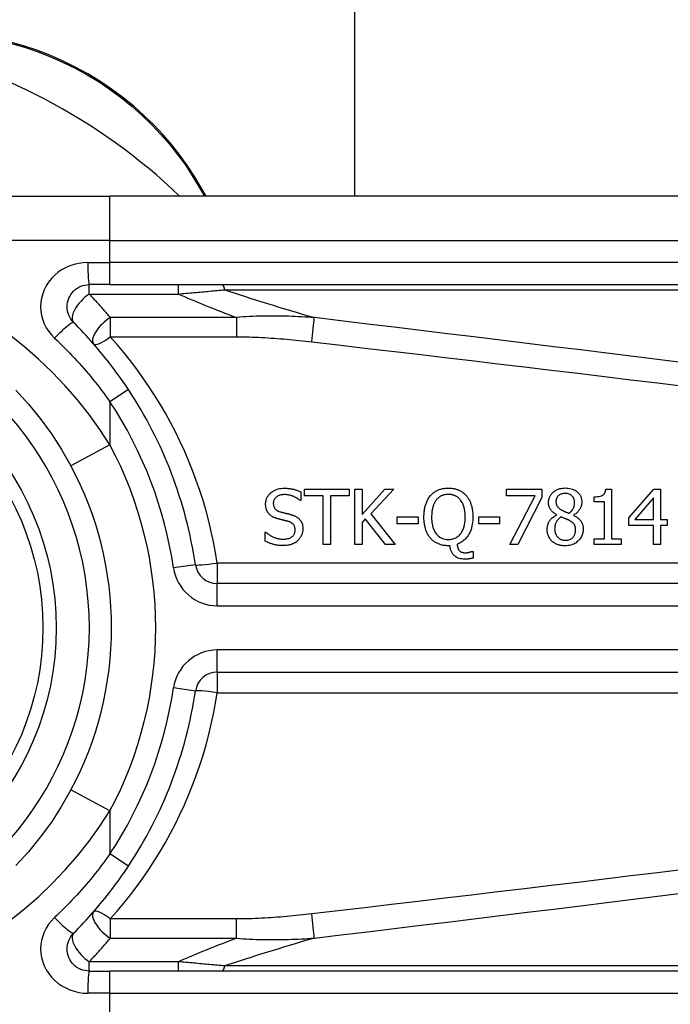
# Model space of a CAD drawing. Header units: inches. Extents: x 17 to 570, y 51 to 268.
# Tile 172 of 256: x 135.674 to 136.253, y 162.989 to 163.865. Entities that reach past the tile are written whole.
import ezdxf

# ---------------------------------------------------------------- set-up
doc = ezdxf.new("R2010")
doc.units = ezdxf.units.IN
doc.header["$MEASUREMENT"] = 0
doc.layers.add('Visible Edges(ANSI)', color=7, linetype='Continuous', lineweight=25)
doc.layers.add('Visible Tangent Edges(ANSI)', color=7, linetype='Continuous', lineweight=25)

msp = doc.modelspace()

# ---------------------------------------------------------------- linework, layer by layer
at = {"layer": 'Visible Edges(ANSI)'}
for p, q in [((135.97253, 163.70798), (135.97253, 178.57912)), ((135.84036, 163.70798), (135.83573, 163.71598)), ((135.51746, 163.70798), (135.75472, 163.70798)), ((136.40379, 163.70798), (135.75472, 163.70798)), ((135.75472, 163.62924), (135.7363, 163.62924)), ((135.75472, 163.62924), (136.40379, 163.62924)), ((135.92442, 163.44505), (135.92442, 163.43724)), ((135.92797, 163.44737), (135.96754, 163.44737)), ((135.92797, 163.44154), (135.92797, 163.44737)), ((135.96754, 163.44737), (135.96754, 163.44154)), ((135.97252, 163.39815), (135.97252, 163.44737)), ((135.97252, 163.44737), (135.97906, 163.44737)), ((135.97906, 163.44737), (135.97906, 163.42475)), ((135.97906, 163.42475), (135.99924, 163.44737)), ((136.00722, 163.44737), (135.98684, 163.42539)), ((135.99924, 163.44737), (136.00722, 163.44737)), ((136.10764, 163.44158), (136.10764, 163.44737)), ((136.10764, 163.44737), (136.13886, 163.44737)), ((136.13886, 163.44737), (136.13886, 163.43999)), ((136.19585, 163.44753), (136.20096, 163.44753)), ((136.20096, 163.44753), (136.20096, 163.40318)), ((136.21647, 163.422), (136.23848, 163.44737)), ((136.23848, 163.44737), (136.24455, 163.44737)), ((136.24455, 163.44737), (136.24455, 163.42037)), ((135.92442, 163.43724), (135.92395, 163.43724)), ((135.94448, 163.44154), (135.92797, 163.44154)), ((135.94448, 163.39815), (135.94448, 163.44154)), ((135.96754, 163.44154), (135.95102, 163.44154)), ((135.95102, 163.44154), (135.95102, 163.39815)), ((136.13304, 163.44158), (136.10764, 163.44158)), ((136.11055, 163.39815), (136.13304, 163.44158)), ((136.13886, 163.43999), (136.11757, 163.39815)), ((136.18568, 163.43616), (136.18568, 163.44067)), ((136.19462, 163.43616), (136.18568, 163.43616)), ((136.19462, 163.40318), (136.19462, 163.43616)), ((136.2382, 163.43959), (136.22165, 163.42037)), ((136.2382, 163.42037), (136.2382, 163.43959)), ((135.98684, 163.42539), (136.00841, 163.39815)), ((135.98193, 163.42105), (135.97906, 163.41781)), ((135.97906, 163.41781), (135.97906, 163.39815)), ((135.99992, 163.39815), (135.98193, 163.42105)), ((136.01033, 163.4167), (136.01033, 163.42268)), ((136.01033, 163.42268), (136.02895, 163.42268)), ((136.02895, 163.4167), (136.01033, 163.4167)), ((136.02895, 163.42268), (136.02895, 163.4167)), ((136.08279, 163.4167), (136.08279, 163.42268)), ((136.08279, 163.42268), (136.10141, 163.42268)), ((136.10141, 163.4167), (136.08279, 163.4167)), ((136.10141, 163.42268), (136.10141, 163.4167)), ((136.15206, 163.42444), (136.15206, 163.42463)), ((136.16706, 163.42436), (136.16706, 163.42416)), ((136.21647, 163.41506), (136.21647, 163.422)), ((136.22165, 163.42037), (136.2382, 163.42037)), ((136.24455, 163.42037), (136.25041, 163.42037)), ((136.25041, 163.42037), (136.25041, 163.41506)), ((135.89288, 163.40932), (135.89336, 163.40932)), ((135.89288, 163.4011), (135.89288, 163.40932)), ((136.2382, 163.41506), (136.21647, 163.41506)), ((136.2382, 163.39815), (136.2382, 163.41506)), ((136.24455, 163.41506), (136.24455, 163.39815)), ((136.25041, 163.41506), (136.24455, 163.41506)), ((136.18568, 163.40318), (136.19462, 163.40318)), ((136.18568, 163.39815), (136.18568, 163.40318)), ((136.20096, 163.40318), (136.20969, 163.40318)), ((136.20969, 163.40318), (136.20969, 163.39815)), ((135.95102, 163.39815), (135.94448, 163.39815)), ((135.97906, 163.39815), (135.97252, 163.39815)), ((136.00841, 163.39815), (135.99992, 163.39815)), ((136.05735, 163.39712), (136.05583, 163.39712)), ((136.07689, 163.39205), (136.07777, 163.39205)), ((136.07777, 163.39205), (136.07777, 163.38611)), ((136.11757, 163.39815), (136.11055, 163.39815)), ((136.20969, 163.39815), (136.18568, 163.39815)), ((136.24455, 163.39815), (136.2382, 163.39815)), ((136.50221, 163.36348), (135.85023, 163.36348)), ((135.85023, 163.28476), (136.50221, 163.28476)), ((135.7363, 163.019), (135.75472, 163.019)), ((136.40379, 163.019), (135.75472, 163.019))]:
    msp.add_line(p, q, dxfattribs=at)
at = {"layer": 'Visible Edges(ANSI)', "flags": 128}
for points in [[(135.83573, 163.71598), (135.82998, 163.72547), (135.82372, 163.73489), (135.81696, 163.74422), (135.8097, 163.7534), (135.80195, 163.76239), (135.79372, 163.77116), (135.78502, 163.77966), (135.77584, 163.78785), (135.76622, 163.79568), (135.75616, 163.80311), (135.74573, 163.8101), (135.73496, 163.81664), (135.72392, 163.82269), (135.71263, 163.82823), (135.70117, 163.83324), (135.68956, 163.83769), (135.67787, 163.84156), (135.66614, 163.84487)], [(135.72238, 163.59563), (135.7211, 163.59705), (135.71996, 163.5986), (135.71897, 163.60026), (135.71815, 163.602), (135.71749, 163.60382), (135.71701, 163.60569), (135.71672, 163.6076), (135.71661, 163.60953), (135.71671, 163.61147), (135.71699, 163.61338), (135.71747, 163.61526), (135.71813, 163.61708), (135.71896, 163.61883), (135.71995, 163.6205), (135.7211, 163.62205), (135.72238, 163.62348), (135.72381, 163.62477), (135.72535, 163.62591), (135.72701, 163.6269), (135.72875, 163.62773), (135.73057, 163.62839), (135.73245, 163.62886), (135.73437, 163.62914), (135.7363, 163.62924)], [(135.77114, 163.53596), (135.76935, 163.53864), (135.76755, 163.5413), (135.76571, 163.54394), (135.76386, 163.54658), (135.76198, 163.54919), (135.76008, 163.5518), (135.75816, 163.55438), (135.75621, 163.55695), (135.75425, 163.55951), (135.75226, 163.56205), (135.75025, 163.56457), (135.74822, 163.56707), (135.74617, 163.56955), (135.7441, 163.57202), (135.74202, 163.57447), (135.73991, 163.5769), (135.73778, 163.57931), (135.73563, 163.5817), (135.73347, 163.58408), (135.73129, 163.58643), (135.72908, 163.58876), (135.72687, 163.59107), (135.72463, 163.59336), (135.72238, 163.59563)], [(135.67096, 163.53539), (135.68214, 163.52309), (135.6927, 163.51015), (135.70259, 163.49665), (135.71171, 163.48263), (135.72002, 163.46815)], [(135.89324, 163.43417), (135.89326, 163.43497), (135.89333, 163.43576), (135.89344, 163.43655), (135.8936, 163.43733), (135.8938, 163.4381), (135.89406, 163.43885), (135.89437, 163.4396), (135.89473, 163.44031), (135.89513, 163.441), (135.89557, 163.44166), (135.89606, 163.4423), (135.89658, 163.44291), (135.89715, 163.4435), (135.89781, 163.44412), (135.89859, 163.44477), (135.8995, 163.44542), (135.90054, 163.44605), (135.90172, 163.44664), (135.903, 163.44716), (135.90431, 163.44757), (135.90566, 163.44787), (135.90703, 163.44808), (135.9084, 163.44821), (135.90979, 163.44824)], [(135.91023, 163.44258), (135.90937, 163.44256), (135.90852, 163.4425), (135.90767, 163.44239), (135.90683, 163.44223), (135.90601, 163.44202), (135.90521, 163.44174), (135.90446, 163.44142), (135.9038, 163.44107), (135.90323, 163.44071), (135.90275, 163.44036), (135.90235, 163.44002), (135.90201, 163.4397), (135.9017, 163.43937), (135.90142, 163.43903), (135.90116, 163.43867), (135.90093, 163.43829), (135.90072, 163.43789), (135.90054, 163.43748), (135.90039, 163.43706), (135.90026, 163.43663), (135.90017, 163.43619), (135.90011, 163.43574), (135.90007, 163.43529), (135.90006, 163.43484)], [(135.90979, 163.44824), (135.91036, 163.44824), (135.91092, 163.44823), (135.91149, 163.44821), (135.91206, 163.44818), (135.91263, 163.44814), (135.91319, 163.4481), (135.91376, 163.44805), (135.91432, 163.44798), (135.91488, 163.44791), (135.91545, 163.44783), (135.91601, 163.44774), (135.91656, 163.44764), (135.91712, 163.44753), (135.91768, 163.44741), (135.91825, 163.44728), (135.91885, 163.44712), (135.91948, 163.44695), (135.92014, 163.44675), (135.92081, 163.44654), (135.92151, 163.4463), (135.92222, 163.44603), (135.92294, 163.44573), (135.92368, 163.44541), (135.92442, 163.44505)], [(135.92395, 163.43724), (135.92358, 163.43756), (135.92321, 163.43787), (135.92283, 163.43817), (135.92244, 163.43846), (135.92204, 163.43874), (135.92164, 163.43901), (135.92122, 163.43928), (135.92081, 163.43953), (135.92038, 163.43977), (135.91995, 163.44001), (135.91952, 163.44023), (135.91908, 163.44045), (135.91865, 163.44066), (135.9182, 163.44086), (135.91771, 163.44108), (135.91712, 163.44131), (135.91646, 163.44155), (135.9157, 163.4418), (135.91487, 163.44202), (135.91396, 163.44222), (135.91304, 163.44238), (135.9121, 163.44249), (135.91117, 163.44256), (135.91023, 163.44258)], [(136.04, 163.4417), (136.04049, 163.44225), (136.041, 163.44278), (136.04153, 163.44328), (136.04208, 163.44376), (136.04264, 163.44422), (136.04322, 163.44466), (136.04382, 163.44507), (136.04444, 163.44546), (136.04508, 163.44583), (136.04573, 163.44618), (136.0464, 163.4465), (136.04708, 163.44679), (136.04777, 163.44706), (136.04847, 163.4473), (136.04918, 163.44752), (136.0499, 163.44771), (136.05063, 163.44788), (136.05137, 163.44802), (136.0521, 163.44814), (136.05284, 163.44824), (136.05359, 163.44831), (136.05433, 163.44836), (136.05508, 163.44839), (136.05583, 163.4484)], [(136.05587, 163.44274), (136.05543, 163.44274), (136.05499, 163.44272), (136.05454, 163.44269), (136.0541, 163.44266), (136.05367, 163.44261), (136.05323, 163.44255), (136.05279, 163.44248), (136.05236, 163.44239), (136.05193, 163.4423), (136.05151, 163.44218), (136.05109, 163.44206), (136.05067, 163.44192), (136.05026, 163.44176), (136.04984, 163.44159), (136.04939, 163.44138), (136.04891, 163.44113), (136.04841, 163.44083), (136.04789, 163.44049), (136.04735, 163.44009), (136.04682, 163.43965), (136.04631, 163.43918), (136.04583, 163.43869), (136.04538, 163.43817), (136.04494, 163.43764)], [(136.05583, 163.4484), (136.05647, 163.4484), (136.0571, 163.44837), (136.05773, 163.44834), (136.05836, 163.44829), (136.05899, 163.44822), (136.05962, 163.44813), (136.06024, 163.44803), (136.06086, 163.44791), (136.06147, 163.44778), (136.06208, 163.44762), (136.06269, 163.44745), (136.06329, 163.44726), (136.06389, 163.44705), (136.06448, 163.44682), (136.0651, 163.44655), (136.06577, 163.44624), (136.0665, 163.44586), (136.06726, 163.44542), (136.06805, 163.44492), (136.06884, 163.44436), (136.06961, 163.44375), (136.07034, 163.44311), (136.07104, 163.44242), (136.0717, 163.4417)], [(136.06676, 163.43764), (136.06643, 163.43804), (136.0661, 163.43844), (136.06575, 163.43882), (136.06538, 163.43918), (136.06501, 163.43953), (136.06461, 163.43986), (136.06421, 163.44018), (136.06379, 163.44048), (136.06335, 163.44076), (136.0629, 163.44103), (136.06244, 163.44128), (136.06197, 163.4415), (136.06149, 163.44171), (136.061, 163.4419), (136.06051, 163.44206), (136.06001, 163.44221), (136.0595, 163.44234), (136.05899, 163.44245), (136.05847, 163.44254), (136.05796, 163.44261), (136.05744, 163.44267), (136.05692, 163.44271), (136.05639, 163.44273), (136.05587, 163.44274)], [(136.14492, 163.43552), (136.14494, 163.43627), (136.145, 163.43701), (136.1451, 163.43774), (136.14525, 163.43846), (136.14544, 163.43918), (136.14567, 163.43988), (136.14596, 163.44057), (136.14628, 163.44124), (136.14665, 163.44189), (136.14706, 163.4425), (136.1475, 163.44309), (136.14799, 163.44366), (136.14851, 163.44421), (136.14911, 163.44477), (136.14981, 163.44536), (136.15062, 163.44595), (136.15155, 163.44651), (136.15259, 163.44704), (136.15372, 163.4475), (136.15489, 163.44787), (136.15609, 163.44815), (136.1573, 163.44834), (136.15853, 163.44845), (136.15976, 163.44848)], [(136.15972, 163.44362), (136.15896, 163.44359), (136.1582, 163.44352), (136.15745, 163.44339), (136.15671, 163.44321), (136.156, 163.44295), (136.15533, 163.44265), (136.15476, 163.44233), (136.15427, 163.44199), (136.15386, 163.44167), (136.15353, 163.44136), (136.15325, 163.44107), (136.15299, 163.44077), (136.15275, 163.44045), (136.15253, 163.44012), (136.15234, 163.43977), (136.15216, 163.43941), (136.15201, 163.43904), (136.15188, 163.43866), (136.15177, 163.43827), (136.15169, 163.43788), (136.15162, 163.43748), (136.15158, 163.43708), (136.15155, 163.43668), (136.15154, 163.43628)], [(136.16809, 163.43588), (136.16809, 163.43628), (136.16806, 163.43667), (136.16802, 163.43706), (136.16796, 163.43744), (136.16788, 163.43783), (136.16778, 163.43821), (136.16767, 163.43858), (136.16753, 163.43895), (136.16737, 163.43931), (136.16719, 163.43966), (136.167, 163.44), (136.16678, 163.44033), (136.16655, 163.44064), (136.1663, 163.44095), (136.16604, 163.44124), (136.16574, 163.44154), (136.16534, 163.44189), (136.1648, 163.44228), (136.16413, 163.44268), (136.16332, 163.44303), (136.16245, 163.4433), (136.16155, 163.44348), (136.16064, 163.44359), (136.15972, 163.44362)], [(136.15976, 163.44848), (136.16109, 163.44845), (136.16242, 163.44833), (136.16373, 163.44813), (136.16503, 163.44784), (136.16629, 163.44743), (136.16749, 163.44694), (136.16853, 163.44639), (136.16942, 163.44582), (136.17017, 163.44526), (136.1708, 163.44472), (136.17131, 163.44421), (136.17179, 163.4437), (136.17223, 163.44316), (136.17263, 163.4426), (136.173, 163.44201), (136.17334, 163.4414), (136.17363, 163.44076), (136.17389, 163.44011), (136.1741, 163.43944), (136.17427, 163.43876), (136.1744, 163.43806), (136.17449, 163.43737), (136.17454, 163.43666), (136.17456, 163.43596)], [(136.18568, 163.44067), (136.18706, 163.44069), (136.18842, 163.44079), (136.18974, 163.44096), (136.19098, 163.44123), (136.1921, 163.44159), (136.19293, 163.44198), (136.19347, 163.44232), (136.19379, 163.44257), (136.19404, 163.4428), (136.19427, 163.44305), (136.19449, 163.44332), (136.19468, 163.4436), (136.19486, 163.44389), (136.19502, 163.44419), (136.19517, 163.44451), (136.1953, 163.44483), (136.19541, 163.44515), (136.19551, 163.44548), (136.19559, 163.44582), (136.19567, 163.44616), (136.19573, 163.4465), (136.19578, 163.44684), (136.19582, 163.44718), (136.19585, 163.44753)], [(135.89643, 163.42527), (135.89623, 163.4255), (135.89603, 163.42572), (135.89585, 163.42595), (135.89566, 163.42619), (135.89549, 163.42643), (135.89532, 163.42667), (135.89516, 163.42692), (135.89501, 163.42717), (135.89486, 163.42743), (135.89472, 163.42769), (135.89458, 163.42795), (135.89445, 163.42822), (135.89433, 163.42849), (135.89421, 163.42876), (135.8941, 163.42904), (135.89398, 163.42935), (135.89386, 163.42971), (135.89373, 163.43015), (135.89361, 163.43064), (135.89349, 163.43121), (135.89339, 163.43184), (135.89331, 163.43254), (135.89326, 163.43332), (135.89324, 163.43417)], [(135.90006, 163.43484), (135.90007, 163.43425), (135.90012, 163.43365), (135.90021, 163.43306), (135.90034, 163.43248), (135.90052, 163.43191), (135.90074, 163.43137), (135.90099, 163.43088), (135.90126, 163.43046), (135.90153, 163.43009), (135.90181, 163.42977), (135.90208, 163.42949), (135.90237, 163.42923), (135.90266, 163.42899), (135.90297, 163.42876), (135.90329, 163.42855), (135.90362, 163.42835), (135.90395, 163.42816), (135.9043, 163.42798), (135.90465, 163.42782), (135.90501, 163.42767), (135.90537, 163.42753), (135.90574, 163.42741), (135.90611, 163.42729), (135.90648, 163.42719)], [(136.0341, 163.42272), (136.0341, 163.42352), (136.03412, 163.42432), (136.03416, 163.42512), (136.03421, 163.42593), (136.03427, 163.42673), (136.03435, 163.42754), (136.03445, 163.42834), (136.03457, 163.42914), (136.0347, 163.42993), (136.03486, 163.43072), (136.03503, 163.4315), (136.03523, 163.43228), (136.03544, 163.43305), (136.03569, 163.43381), (136.03595, 163.43458), (136.03625, 163.43536), (136.03659, 163.43616), (136.03695, 163.43696), (136.03736, 163.43776), (136.0378, 163.43856), (136.03828, 163.43936), (136.03881, 163.44016), (136.03938, 163.44094), (136.04, 163.4417)], [(136.04494, 163.43764), (136.04464, 163.43723), (136.04436, 163.43682), (136.04408, 163.4364), (136.04383, 163.43597), (136.04358, 163.43553), (136.04335, 163.43508), (136.04314, 163.43463), (136.04293, 163.43417), (136.04274, 163.4337), (136.04256, 163.43323), (136.04239, 163.43276), (136.04223, 163.43227), (136.04207, 163.43174), (136.04191, 163.43117), (136.04175, 163.43055), (136.0416, 163.42989), (136.04146, 163.42917), (136.04133, 163.42841), (136.04121, 163.4276), (136.04111, 163.42673), (136.04103, 163.42582), (136.04097, 163.42484), (136.04093, 163.42381), (136.04092, 163.42272)], [(136.07079, 163.42272), (136.07078, 163.42327), (136.07077, 163.42382), (136.07075, 163.42438), (136.07073, 163.42493), (136.0707, 163.42549), (136.07065, 163.42604), (136.0706, 163.4266), (136.07054, 163.42715), (136.07048, 163.4277), (136.0704, 163.42826), (136.07031, 163.4288), (136.07021, 163.42935), (136.0701, 163.42989), (136.06998, 163.43043), (136.06984, 163.43097), (136.0697, 163.4315), (136.06952, 163.43209), (136.0693, 163.43277), (136.06903, 163.43351), (136.06871, 163.4343), (136.06832, 163.43512), (136.06787, 163.43596), (136.06735, 163.4368), (136.06676, 163.43764)], [(136.0717, 163.4417), (136.07216, 163.44115), (136.0726, 163.44058), (136.07302, 163.43999), (136.07342, 163.43939), (136.07379, 163.43878), (136.07414, 163.43816), (136.07448, 163.43752), (136.07479, 163.43687), (136.07509, 163.43622), (136.07537, 163.43555), (136.07563, 163.43488), (136.07588, 163.43418), (136.07612, 163.43344), (136.07635, 163.43267), (136.07656, 163.43187), (136.07676, 163.43102), (136.07695, 163.43014), (136.07711, 163.42921), (136.07726, 163.42824), (136.07738, 163.42723), (136.07747, 163.42618), (136.07755, 163.42507), (136.07759, 163.42392), (136.07761, 163.42272)], [(136.15206, 163.42463), (136.15165, 163.42488), (136.15124, 163.42514), (136.15083, 163.4254), (136.15043, 163.42567), (136.15003, 163.42596), (136.14963, 163.42625), (136.14925, 163.42656), (136.14888, 163.42687), (136.14851, 163.4272), (136.14816, 163.42753), (136.14782, 163.42787), (136.14749, 163.42823), (136.14718, 163.4286), (136.14688, 163.42898), (136.14658, 163.4294), (136.14628, 163.42988), (136.14599, 163.43043), (136.14572, 163.43104), (136.14547, 163.43173), (136.14526, 163.43247), (136.14511, 163.43322), (136.145, 163.43399), (136.14494, 163.43475), (136.14492, 163.43552)], [(136.15154, 163.43628), (136.15155, 163.43602), (136.15156, 163.43576), (136.15158, 163.43549), (136.1516, 163.43523), (136.15164, 163.43498), (136.15168, 163.43472), (136.15173, 163.43446), (136.15179, 163.43421), (136.15186, 163.43396), (136.15194, 163.43371), (136.15203, 163.43346), (136.15213, 163.43322), (136.15226, 163.43294), (136.15242, 163.43263), (136.15263, 163.43229), (136.15288, 163.43193), (136.15319, 163.43154), (136.15356, 163.43114), (136.15396, 163.43075), (136.15439, 163.43038), (136.15483, 163.43003), (136.15529, 163.4297), (136.15577, 163.42939), (136.15625, 163.4291)], [(136.16319, 163.42603), (136.16342, 163.42621), (136.16364, 163.42639), (136.16386, 163.42657), (136.16409, 163.42676), (136.1643, 163.42695), (136.16452, 163.42715), (136.16473, 163.42735), (136.16494, 163.42755), (136.16514, 163.42776), (136.16534, 163.42797), (136.16554, 163.42819), (136.16572, 163.42841), (136.16591, 163.42863), (136.16608, 163.42886), (136.16625, 163.4291), (136.16641, 163.42933), (136.16657, 163.42958), (136.16678, 163.42995), (136.16707, 163.43054), (136.16738, 163.43134), (136.16768, 163.43234), (136.16792, 163.4335), (136.16805, 163.43469), (136.16809, 163.43588)], [(136.17456, 163.43596), (136.17455, 163.43551), (136.17452, 163.43506), (136.17447, 163.43461), (136.17441, 163.43417), (136.17433, 163.43373), (136.17424, 163.43329), (136.17413, 163.43286), (136.174, 163.43243), (136.17385, 163.432), (136.17369, 163.43158), (136.17351, 163.43113), (136.17329, 163.43064), (136.17302, 163.43011), (136.1727, 163.42955), (136.17234, 163.42897), (136.17192, 163.42837), (136.17145, 163.42777), (136.17092, 163.42718), (136.17035, 163.42661), (136.16974, 163.42609), (136.16911, 163.4256), (136.16845, 163.42515), (136.16777, 163.42474), (136.16706, 163.42436)], [(135.90456, 163.42093), (135.90428, 163.421), (135.90399, 163.42108), (135.9037, 163.42117), (135.90341, 163.42126), (135.90313, 163.42135), (135.90284, 163.42144), (135.90256, 163.42154), (135.90228, 163.42164), (135.902, 163.42174), (135.90172, 163.42185), (135.90144, 163.42196), (135.90116, 163.42208), (135.90089, 163.4222), (135.90062, 163.42232), (135.90035, 163.42245), (135.90008, 163.42258), (135.89979, 163.42272), (135.89945, 163.42291), (135.89904, 163.42315), (135.89858, 163.42345), (135.89808, 163.42381), (135.89755, 163.42422), (135.89699, 163.42471), (135.89643, 163.42527)], [(135.90648, 163.42719), (135.90694, 163.42706), (135.90739, 163.42695), (135.90784, 163.42683), (135.90829, 163.42672), (135.90873, 163.4266), (135.90917, 163.42649), (135.90961, 163.42639), (135.91005, 163.42628), (135.91048, 163.42617), (135.91091, 163.42607), (135.91134, 163.42596), (135.91176, 163.42586), (135.91218, 163.42576), (135.9126, 163.42566), (135.91301, 163.42555), (135.91342, 163.42545), (135.91382, 163.42535), (135.91423, 163.42524), (135.91463, 163.42514), (135.91502, 163.42503), (135.91541, 163.42493), (135.9158, 163.42482), (135.91619, 163.42471), (135.91657, 163.42459)], [(136.15625, 163.4291), (136.15639, 163.42902), (136.15655, 163.42894), (136.15673, 163.42884), (136.15693, 163.42874), (136.15714, 163.42862), (136.15738, 163.42851), (136.15762, 163.42838), (136.15789, 163.42825), (136.15816, 163.42812), (136.15845, 163.42798), (136.15875, 163.42783), (136.15906, 163.42769), (136.15938, 163.42754), (136.15971, 163.4274), (136.16004, 163.42725), (136.16038, 163.4271), (136.16073, 163.42696), (136.16108, 163.42681), (136.16143, 163.42667), (136.16178, 163.42653), (136.16213, 163.4264), (136.16249, 163.42627), (136.16284, 163.42615), (136.16319, 163.42603)], [(135.91346, 163.41869), (135.91309, 163.4188), (135.91274, 163.41889), (135.91241, 163.41898), (135.9121, 163.41906), (135.9118, 163.41914), (135.91151, 163.41922), (135.91123, 163.41929), (135.91095, 163.41936), (135.91067, 163.41943), (135.91039, 163.4195), (135.9101, 163.41957), (135.90981, 163.41964), (135.9095, 163.41971), (135.90918, 163.41979), (135.90885, 163.41987), (135.90849, 163.41995), (135.90811, 163.42005), (135.90771, 163.42014), (135.90727, 163.42025), (135.90681, 163.42036), (135.90631, 163.42049), (135.90577, 163.42062), (135.90519, 163.42077), (135.90456, 163.42093)], [(135.91952, 163.41115), (135.9195, 163.41177), (135.91945, 163.41239), (135.91936, 163.413), (135.91922, 163.4136), (135.91904, 163.41419), (135.9188, 163.41475), (135.91855, 163.41524), (135.91828, 163.41566), (135.918, 163.41602), (135.91774, 163.41632), (135.91749, 163.41657), (135.91723, 163.4168), (135.91695, 163.41702), (135.91667, 163.41723), (135.91638, 163.41743), (135.91607, 163.41761), (135.91577, 163.41778), (135.91545, 163.41794), (135.91513, 163.41809), (135.9148, 163.41823), (135.91447, 163.41836), (135.91413, 163.41848), (135.9138, 163.41859), (135.91346, 163.41869)], [(135.91657, 163.42459), (135.91709, 163.42443), (135.91762, 163.42424), (135.91814, 163.42405), (135.91865, 163.42384), (135.91916, 163.42361), (135.91966, 163.42337), (135.92015, 163.42312), (135.92063, 163.42284), (135.9211, 163.42255), (135.92156, 163.42224), (135.922, 163.42191), (135.92246, 163.42154), (135.92294, 163.42109), (135.92344, 163.42057), (135.92394, 163.41997), (135.92443, 163.41927), (135.92489, 163.41848), (135.9253, 163.41765), (135.92563, 163.41678), (135.9259, 163.41589), (135.9261, 163.41498), (135.92623, 163.41406), (135.92631, 163.41313), (135.92634, 163.41219)], [(136.03996, 163.40382), (136.03946, 163.40441), (136.03899, 163.40503), (136.03855, 163.40566), (136.03813, 163.4063), (136.03774, 163.40696), (136.03737, 163.40763), (136.03702, 163.40832), (136.03669, 163.40902), (136.03639, 163.40973), (136.0361, 163.41045), (136.03584, 163.41118), (136.03559, 163.41194), (136.03536, 163.41271), (136.03515, 163.41351), (136.03495, 163.41432), (136.03478, 163.41516), (136.03462, 163.41602), (136.03449, 163.4169), (136.03437, 163.41781), (136.03427, 163.41874), (136.0342, 163.4197), (136.03414, 163.42068), (136.03411, 163.42169), (136.0341, 163.42272)], [(136.04092, 163.42272), (136.04093, 163.4217), (136.04096, 163.42068), (136.04103, 163.41965), (136.04112, 163.41862), (136.04124, 163.41759), (136.0414, 163.41656), (136.0416, 163.41555), (136.04183, 163.41455), (136.04211, 163.41356), (136.04243, 163.41259), (136.0428, 163.41162), (136.04327, 163.41061), (136.04382, 163.40958), (136.04448, 163.40854), (136.04526, 163.40752), (136.04616, 163.40653), (136.04715, 163.40564), (136.04822, 163.40485), (136.04936, 163.40418), (136.05059, 163.40363), (136.05187, 163.40321), (136.05318, 163.40292), (136.05452, 163.40275), (136.05587, 163.4027)], [(136.05587, 163.4027), (136.05671, 163.40272), (136.05755, 163.40278), (136.05838, 163.40289), (136.05919, 163.40304), (136.06, 163.40324), (136.0608, 163.4035), (136.06158, 163.4038), (136.06234, 163.40416), (136.06306, 163.40456), (136.06376, 163.40501), (136.06442, 163.40551), (136.06506, 163.40605), (136.06567, 163.40664), (136.06636, 163.40739), (136.06709, 163.40833), (136.06785, 163.4095), (136.06859, 163.41091), (136.06925, 163.4125), (136.06977, 163.41415), (136.07017, 163.41583), (136.07045, 163.41753), (136.07064, 163.41926), (136.07075, 163.42099), (136.07079, 163.42272)], [(136.07761, 163.42272), (136.07758, 163.42112), (136.07749, 163.41951), (136.07735, 163.4179), (136.07713, 163.41629), (136.07683, 163.41471), (136.07646, 163.41314), (136.076, 163.4116), (136.07545, 163.41009), (136.07483, 163.4087), (136.07417, 163.40743), (136.07349, 163.4063), (136.0728, 163.40528), (136.0721, 163.40438), (136.07142, 163.40359), (136.07076, 163.4029), (136.07009, 163.40226), (136.06938, 163.40165), (136.06863, 163.40108), (136.06786, 163.40054), (136.06706, 163.40005), (136.06624, 163.3996), (136.0654, 163.3992), (136.06453, 163.39883), (136.06365, 163.39851)], [(136.14373, 163.41175), (136.14374, 163.41229), (136.14377, 163.41282), (136.14382, 163.41335), (136.14389, 163.41388), (136.14398, 163.4144), (136.14409, 163.41492), (136.14422, 163.41543), (136.14437, 163.41594), (136.14454, 163.41644), (136.14474, 163.41694), (136.14496, 163.41745), (136.14522, 163.41799), (136.14553, 163.41855), (136.14588, 163.41913), (136.14629, 163.41972), (136.14675, 163.42033), (136.14727, 163.42093), (136.14786, 163.42154), (136.14849, 163.42211), (136.14915, 163.42265), (136.14985, 163.42315), (136.15056, 163.42361), (136.1513, 163.42404), (136.15206, 163.42444)], [(136.15601, 163.42276), (136.15565, 163.42252), (136.15531, 163.42226), (136.15497, 163.422), (136.15464, 163.42173), (136.15432, 163.42145), (136.15401, 163.42116), (136.15372, 163.42085), (136.15343, 163.42054), (136.15315, 163.42022), (136.15288, 163.41989), (136.15263, 163.41954), (136.15238, 163.41919), (136.15214, 163.4188), (136.15189, 163.41838), (136.15164, 163.41791), (136.1514, 163.4174), (136.15118, 163.41684), (136.15097, 163.41623), (136.15079, 163.41558), (136.15064, 163.41492), (136.15053, 163.41425), (136.15045, 163.41358), (136.1504, 163.41291), (136.15039, 163.41223)], [(136.16323, 163.41969), (136.16307, 163.41978), (136.16291, 163.41986), (136.16275, 163.41995), (136.16258, 163.42003), (136.1624, 163.42012), (136.16222, 163.42021), (136.16202, 163.4203), (136.16182, 163.42039), (136.1616, 163.42048), (136.16137, 163.42058), (136.16112, 163.42069), (136.16086, 163.4208), (136.16058, 163.42091), (136.16028, 163.42103), (136.15996, 163.42116), (136.15963, 163.4213), (136.15927, 163.42145), (136.15888, 163.4216), (136.15847, 163.42176), (136.15804, 163.42194), (136.15757, 163.42213), (136.15708, 163.42233), (136.15656, 163.42254), (136.15601, 163.42276)], [(136.16901, 163.41123), (136.169, 163.41176), (136.16897, 163.4123), (136.16892, 163.41283), (136.16884, 163.41336), (136.16873, 163.41389), (136.16859, 163.4144), (136.16842, 163.4149), (136.16822, 163.41535), (136.168, 163.41576), (136.16777, 163.41613), (136.16753, 163.41645), (136.16727, 163.41675), (136.16701, 163.41703), (136.16673, 163.4173), (136.16643, 163.41757), (136.16612, 163.41783), (136.16579, 163.41808), (136.16545, 163.41833), (136.1651, 163.41857), (136.16474, 163.41881), (136.16437, 163.41904), (136.16399, 163.41926), (136.16361, 163.41948), (136.16323, 163.41969)], [(136.16706, 163.42416), (136.16775, 163.42382), (136.16844, 163.42346), (136.16912, 163.42308), (136.16978, 163.42268), (136.17042, 163.42225), (136.17105, 163.42179), (136.17165, 163.4213), (136.17222, 163.42079), (136.17276, 163.42024), (136.17326, 163.41969), (136.17369, 163.41914), (136.17406, 163.4186), (136.17438, 163.41805), (136.17466, 163.41751), (136.1749, 163.41697), (136.1751, 163.41643), (136.17527, 163.41588), (136.17542, 163.41532), (136.17554, 163.41475), (136.17563, 163.41418), (136.1757, 163.41361), (136.17575, 163.41303), (136.17578, 163.41245), (136.17579, 163.41187)], [(135.89336, 163.40932), (135.89383, 163.40889), (135.89431, 163.40847), (135.8948, 163.40807), (135.8953, 163.40768), (135.89581, 163.4073), (135.89632, 163.40694), (135.89685, 163.4066), (135.89739, 163.40626), (135.89793, 163.40595), (135.89849, 163.40564), (135.89905, 163.40535), (135.89962, 163.40508), (135.9002, 163.40481), (135.90079, 163.40457), (135.90142, 163.40432), (135.90208, 163.40409), (135.90278, 163.40386), (135.90352, 163.40364), (135.90429, 163.40345), (135.90509, 163.40328), (135.90592, 163.40314), (135.90677, 163.40303), (135.90765, 163.40296), (135.90855, 163.40294)], [(135.90855, 163.40294), (135.90944, 163.40296), (135.91035, 163.40301), (135.91125, 163.4031), (135.91215, 163.40324), (135.91303, 163.40343), (135.91389, 163.40368), (135.91469, 163.40398), (135.91539, 163.4043), (135.91599, 163.40465), (135.9165, 163.405), (135.91694, 163.40535), (135.91731, 163.4057), (135.91766, 163.40606), (135.91799, 163.40644), (135.91828, 163.40685), (135.91855, 163.40727), (135.91878, 163.40772), (135.91899, 163.40818), (135.91916, 163.40866), (135.91929, 163.40914), (135.91939, 163.40964), (135.91946, 163.41014), (135.91951, 163.41065), (135.91952, 163.41115)], [(135.92634, 163.41219), (135.92633, 163.4117), (135.92631, 163.41121), (135.92626, 163.41073), (135.92621, 163.41025), (135.92613, 163.40977), (135.92604, 163.40929), (135.92594, 163.40882), (135.92581, 163.40835), (135.92568, 163.40789), (135.92552, 163.40742), (135.92535, 163.40696), (135.92517, 163.40651), (135.92497, 163.40606), (135.92476, 163.40562), (135.92454, 163.40519), (135.9243, 163.40477), (135.92405, 163.40435), (135.92378, 163.40395), (135.9235, 163.40355), (135.9232, 163.40317), (135.92289, 163.40279), (135.92256, 163.40243), (135.92222, 163.40208), (135.92187, 163.40174)], [(136.14796, 163.40126), (136.14766, 163.40156), (136.14738, 163.40186), (136.1471, 163.40216), (136.14684, 163.40248), (136.14659, 163.4028), (136.14634, 163.40313), (136.14611, 163.40347), (136.14589, 163.40381), (136.14568, 163.40416), (136.14548, 163.40452), (136.14529, 163.40488), (136.14511, 163.40525), (136.14494, 163.40563), (136.14478, 163.40604), (136.14461, 163.40649), (136.14445, 163.40698), (136.14429, 163.4075), (136.14415, 163.40806), (136.14402, 163.40866), (136.14391, 163.40928), (136.14383, 163.40989), (136.14377, 163.41051), (136.14374, 163.41113), (136.14373, 163.41175)], [(136.15039, 163.41223), (136.15041, 163.41144), (136.15048, 163.41066), (136.15059, 163.40989), (136.15076, 163.40912), (136.15098, 163.40837), (136.15127, 163.40764), (136.15159, 163.40695), (136.15196, 163.40632), (136.15234, 163.40575), (136.15274, 163.40524), (136.15315, 163.40477), (136.15357, 163.40436), (136.154, 163.40398), (136.15445, 163.40363), (136.15492, 163.40331), (136.15541, 163.40301), (136.15592, 163.40276), (136.15646, 163.40253), (136.157, 163.40235), (136.15756, 163.4022), (136.15812, 163.40208), (136.15869, 163.402), (136.15926, 163.40196), (136.15984, 163.40194)], [(136.17579, 163.41187), (136.17577, 163.41101), (136.1757, 163.41015), (136.17559, 163.4093), (136.17542, 163.40846), (136.17521, 163.40764), (136.17494, 163.40682), (136.17462, 163.40601), (136.17424, 163.40524), (136.17382, 163.40449), (136.17336, 163.40377), (136.17285, 163.40308), (136.17229, 163.40242), (136.1717, 163.40178), (136.17103, 163.40114), (136.17026, 163.40049), (136.16938, 163.39984), (136.1684, 163.39922), (136.16732, 163.39864), (136.16613, 163.39813), (136.1649, 163.39772), (136.16364, 163.39741), (136.16236, 163.3972), (136.16106, 163.39708), (136.15976, 163.39704)], [(136.15984, 163.40194), (136.16062, 163.40197), (136.1614, 163.40204), (136.16217, 163.40216), (136.16292, 163.40235), (136.16366, 163.4026), (136.16436, 163.4029), (136.16498, 163.40324), (136.16553, 163.40361), (136.16602, 163.40399), (136.16644, 163.40438), (136.16682, 163.40477), (136.16716, 163.40518), (136.16748, 163.40561), (136.16776, 163.40606), (136.16801, 163.40653), (136.16824, 163.40701), (136.16843, 163.40752), (136.1686, 163.40803), (136.16873, 163.40855), (136.16884, 163.40908), (136.16892, 163.40962), (136.16897, 163.41015), (136.169, 163.41069), (136.16901, 163.41123)], [(135.90903, 163.39728), (135.90834, 163.39728), (135.90764, 163.3973), (135.90694, 163.39732), (135.90623, 163.39736), (135.90552, 163.39741), (135.90481, 163.39748), (135.9041, 163.39755), (135.90339, 163.39765), (135.90269, 163.39776), (135.90199, 163.39789), (135.9013, 163.39804), (135.90062, 163.3982), (135.89996, 163.39839), (135.8993, 163.39859), (135.89864, 163.3988), (135.89799, 163.39902), (135.89733, 163.39925), (135.89669, 163.39948), (135.89604, 163.39973), (135.8954, 163.39999), (135.89476, 163.40025), (135.89413, 163.40053), (135.8935, 163.40081), (135.89288, 163.4011)], [(135.92187, 163.40174), (135.92157, 163.40148), (135.92127, 163.40122), (135.92096, 163.40096), (135.92065, 163.40072), (135.92033, 163.40048), (135.92, 163.40026), (135.91967, 163.40004), (135.91934, 163.39983), (135.919, 163.39962), (135.91865, 163.39943), (135.91831, 163.39924), (135.91795, 163.39906), (135.91759, 163.39889), (135.91723, 163.39872), (135.91686, 163.39856), (135.91648, 163.39842), (135.91604, 163.39825), (135.91547, 163.39807), (135.91477, 163.39788), (135.91393, 163.3977), (135.91295, 163.39753), (135.91181, 163.3974), (135.91051, 163.39731), (135.90903, 163.39728)], [(136.05583, 163.39712), (136.05509, 163.39713), (136.05435, 163.39716), (136.05361, 163.39721), (136.05287, 163.39728), (136.05214, 163.39737), (136.05141, 163.39748), (136.05069, 163.39762), (136.04997, 163.39778), (136.04926, 163.39797), (136.04855, 163.39818), (136.04785, 163.39842), (136.04716, 163.39868), (136.04647, 163.39897), (136.0458, 163.39929), (136.04514, 163.39963), (136.04449, 163.4), (136.04386, 163.40039), (136.04325, 163.40081), (136.04265, 163.40126), (136.04207, 163.40173), (136.04151, 163.40222), (136.04098, 163.40273), (136.04046, 163.40326), (136.03996, 163.40382)], [(136.15976, 163.39704), (136.15932, 163.39704), (136.15888, 163.39705), (136.15844, 163.39707), (136.158, 163.3971), (136.15757, 163.39714), (136.15713, 163.39719), (136.1567, 163.39724), (136.15627, 163.39731), (136.15584, 163.39738), (136.15541, 163.39747), (136.15498, 163.39757), (136.15456, 163.39767), (136.15414, 163.39779), (136.15372, 163.39792), (136.1533, 163.39806), (136.15288, 163.39821), (136.15238, 163.39841), (136.15181, 163.39865), (136.15119, 163.39896), (136.15052, 163.39933), (136.14984, 163.39975), (136.14918, 163.40022), (136.14855, 163.40072), (136.14796, 163.40126)], [(136.07011, 163.38519), (136.06894, 163.38523), (136.06778, 163.38534), (136.06663, 163.38554), (136.06551, 163.38583), (136.06441, 163.38622), (136.06341, 163.38669), (136.06254, 163.38719), (136.0618, 163.38772), (136.06118, 163.38823), (136.06067, 163.38871), (136.06022, 163.38919), (136.0598, 163.3897), (136.05942, 163.39023), (136.05908, 163.39078), (136.05876, 163.39136), (136.05848, 163.39196), (136.05823, 163.39257), (136.05802, 163.3932), (136.05784, 163.39384), (136.05769, 163.39448), (136.05756, 163.39514), (136.05747, 163.39579), (136.05739, 163.39645), (136.05735, 163.39712)], [(136.06365, 163.39851), (136.06367, 163.39831), (136.06369, 163.3981), (136.06371, 163.3979), (136.06374, 163.39769), (136.06377, 163.39748), (136.0638, 163.39728), (136.06383, 163.39707), (136.06387, 163.39687), (136.06391, 163.39666), (136.06395, 163.39646), (136.06399, 163.39626), (136.06404, 163.39606), (136.06409, 163.39586), (136.06415, 163.39566), (136.06421, 163.39546), (136.06427, 163.39526), (136.06434, 163.39505), (136.06443, 163.39479), (136.06455, 163.39449), (136.06469, 163.39417), (136.06486, 163.39384), (136.06506, 163.3935), (136.06528, 163.39319), (136.06552, 163.39289)], [(136.06552, 163.39289), (136.06568, 163.39272), (136.06584, 163.39256), (136.06601, 163.3924), (136.06618, 163.39225), (136.06636, 163.39211), (136.06654, 163.39198), (136.06673, 163.39186), (136.06693, 163.39174), (136.06713, 163.39163), (136.06733, 163.39153), (136.06755, 163.39143), (136.06777, 163.39135), (136.068, 163.39127), (136.06825, 163.3912), (136.0685, 163.39114), (136.06878, 163.39108), (136.06907, 163.39103), (136.06937, 163.39099), (136.06967, 163.39096), (136.06998, 163.39094), (136.07028, 163.39092), (136.07059, 163.3909), (136.07089, 163.3909), (136.07118, 163.3909)], [(136.07118, 163.3909), (136.07135, 163.3909), (136.07152, 163.3909), (136.07169, 163.39091), (136.07187, 163.39092), (136.07204, 163.39093), (136.07221, 163.39095), (136.07238, 163.39097), (136.07256, 163.39099), (136.07273, 163.39102), (136.07291, 163.39104), (136.07308, 163.39107), (136.07325, 163.3911), (136.07342, 163.39113), (136.07359, 163.39116), (136.07376, 163.3912), (136.07393, 163.39123), (136.07409, 163.39127), (136.07426, 163.39131), (136.07448, 163.39136), (136.07486, 163.39145), (136.07534, 163.39157), (136.07588, 163.39172), (136.07641, 163.39188), (136.07689, 163.39205)], [(136.07777, 163.38611), (136.07737, 163.38602), (136.07697, 163.38593), (136.07659, 163.38585), (136.07621, 163.38577), (136.07584, 163.38571), (136.07548, 163.38564), (136.07513, 163.38559), (136.0748, 163.38554), (136.07447, 163.38549), (136.07417, 163.38545), (136.07387, 163.38541), (136.07358, 163.38538), (136.0733, 163.38535), (136.07301, 163.38532), (136.07272, 163.3853), (136.07243, 163.38528), (136.07214, 163.38526), (136.07185, 163.38524), (136.07156, 163.38523), (136.07127, 163.38521), (136.07098, 163.3852), (136.07069, 163.3852), (136.0704, 163.38519), (136.07011, 163.38519)], [(135.72002, 163.18009), (135.71172, 163.16558), (135.70263, 163.15151), (135.69278, 163.13797), (135.68224, 163.12503), (135.67105, 163.11274)], [(135.72238, 163.05261), (135.72463, 163.05488), (135.72687, 163.05717), (135.72908, 163.05948), (135.73129, 163.06181), (135.73347, 163.06416), (135.73563, 163.06653), (135.73778, 163.06893), (135.73991, 163.07134), (135.74202, 163.07377), (135.7441, 163.07622), (135.74617, 163.07868), (135.74822, 163.08117), (135.75025, 163.08367), (135.75226, 163.08619), (135.75425, 163.08873), (135.75621, 163.09128), (135.75816, 163.09385), (135.76008, 163.09644), (135.76198, 163.09904), (135.76386, 163.10166), (135.76571, 163.10429), (135.76755, 163.10694), (135.76935, 163.1096), (135.77114, 163.11227)], [(135.7363, 163.019), (135.73437, 163.0191), (135.73247, 163.01939), (135.73061, 163.01986), (135.72879, 163.02052), (135.72705, 163.02134), (135.72539, 163.02232), (135.72384, 163.02345), (135.72241, 163.02474), (135.72111, 163.02616), (135.71997, 163.02771), (135.71898, 163.02937), (135.71815, 163.03112), (135.71749, 163.03294), (135.71701, 163.03482), (135.71671, 163.03674), (135.71661, 163.03866), (135.7167, 163.04059), (135.71699, 163.04251), (135.71746, 163.04439), (135.71811, 163.04622), (135.71894, 163.04797), (135.71993, 163.04963), (135.72109, 163.05118), (135.72238, 163.05261)]]:
    msp.add_lwpolyline(points, dxfattribs=at)
at = {"layer": 'Visible Edges(ANSI)'}
msp.add_circle((135.45103, 163.32412), 0.25591, dxfattribs=at)
for centre, radius, start, end in [((135.45103, 163.32497), 0.52953, 46.3272, 78.3795), ((135.45103, 163.32412), 0.38386, 8.41327, 33.49631), ((135.45103, 163.32412), 0.30512, 331.83282, 28.16718), ((135.85023, 163.38316), 0.01969, 188.41327, 270), ((135.85023, 163.26508), 0.01969, 90, 171.58673), ((135.45103, 163.32412), 0.38386, 326.50369, 351.58673)]:
    msp.add_arc(centre, radius, start, end, dxfattribs=at)
at = {"layer": 'Visible Tangent Edges(ANSI)'}
for p, q in [((135.83336, 163.71743), (135.83887, 163.70798)), ((135.75472, 163.66861), (135.75472, 163.70798)), ((135.75472, 163.66861), (135.48357, 163.66861)), ((135.75472, 163.66861), (136.40379, 163.66861)), ((135.75472, 163.64892), (135.75472, 163.66861)), ((135.73507, 163.64892), (135.75472, 163.64892)), ((135.75472, 163.62924), (135.75472, 163.64892)), ((136.40379, 163.64892), (135.75472, 163.64892)), ((135.7363, 163.62089), (135.7363, 163.62924)), ((135.81564, 163.62089), (135.81564, 163.62924)), ((135.7363, 163.62089), (135.81564, 163.62089)), ((135.85697, 163.62464), (136.40611, 163.62464)), ((135.86727, 163.60001), (135.75507, 163.60001)), ((135.75507, 163.60001), (135.75507, 163.58291)), ((135.86727, 163.60001), (135.86727, 163.58291)), ((135.75507, 163.58291), (135.86727, 163.58291)), ((135.77114, 163.53596), (135.75472, 163.5251)), ((135.75472, 163.5251), (135.75472, 163.48673)), ((135.75472, 163.48673), (135.72002, 163.46815)), ((136.50221, 163.38177), (135.85023, 163.38177)), ((135.85023, 163.38177), (135.85023, 163.36348)), ((135.83076, 163.38028), (135.81129, 163.3774)), ((135.85023, 163.34379), (135.85023, 163.36348)), ((135.85023, 163.34379), (136.50221, 163.34379)), ((135.85023, 163.28476), (135.85023, 163.30445)), ((136.50221, 163.30445), (135.85023, 163.30445)), ((135.85023, 163.28476), (135.85023, 163.26647)), ((135.83076, 163.26796), (135.81129, 163.27084)), ((135.85023, 163.26647), (136.50221, 163.26647)), ((135.75472, 163.1615), (135.72002, 163.18009)), ((135.75472, 163.1615), (135.75472, 163.12314)), ((135.77114, 163.11227), (135.75472, 163.12314)), ((135.86727, 163.06533), (135.75507, 163.06533)), ((135.75507, 163.06533), (135.75507, 163.04823)), ((135.86727, 163.04823), (135.86727, 163.06533)), ((135.75507, 163.04823), (135.86727, 163.04823)), ((135.7363, 163.019), (135.7363, 163.02734)), ((135.81564, 163.02734), (135.7363, 163.02734)), ((135.81564, 163.019), (135.81564, 163.02734)), ((136.40611, 163.0236), (135.85697, 163.0236)), ((135.75472, 162.99932), (135.75472, 163.019)), ((135.75472, 162.99932), (135.73507, 162.99932)), ((135.75472, 162.99932), (136.40379, 162.99932)), ((135.75472, 162.97963), (135.75472, 162.99932))]:
    msp.add_line(p, q, dxfattribs=at)
at = {"layer": 'Visible Tangent Edges(ANSI)', "flags": 128}
for points in [[(135.6671, 163.8435), (135.67858, 163.84023), (135.69002, 163.83642), (135.70138, 163.83206), (135.7126, 163.82714), (135.72365, 163.82171), (135.73447, 163.81578), (135.74501, 163.80938), (135.75523, 163.80254), (135.76508, 163.79527), (135.77452, 163.78762), (135.78351, 163.77961), (135.79205, 163.77131), (135.80013, 163.76275), (135.80774, 163.75396), (135.81488, 163.745), (135.82153, 163.73589), (135.82769, 163.72669), (135.83336, 163.71743)], [(135.73507, 163.64892), (135.73095, 163.64873), (135.72686, 163.64816), (135.72285, 163.64722), (135.71898, 163.64591), (135.71525, 163.64426), (135.71173, 163.64227), (135.70843, 163.63998), (135.70539, 163.6374), (135.70264, 163.63455), (135.7002, 163.63144), (135.69809, 163.62812), (135.69632, 163.62461), (135.69491, 163.62097), (135.69389, 163.61721), (135.69327, 163.61338), (135.69308, 163.60952), (135.6933, 163.60566), (135.69393, 163.60184), (135.69495, 163.59809), (135.69635, 163.59445), (135.69811, 163.59096), (135.70021, 163.58765), (135.70264, 163.58455), (135.70538, 163.5817)], [(135.75507, 163.60001), (135.75431, 163.60091), (135.75355, 163.60181), (135.75279, 163.60271), (135.75202, 163.6036), (135.75125, 163.60449), (135.75048, 163.60538), (135.74971, 163.60627), (135.74894, 163.60715), (135.74816, 163.60803), (135.74739, 163.6089), (135.74661, 163.60978), (135.74582, 163.61065), (135.74504, 163.61152), (135.74426, 163.61239), (135.74347, 163.61325), (135.74268, 163.61411), (135.74189, 163.61497), (135.7411, 163.61582), (135.7403, 163.61667), (135.7395, 163.61752), (135.7387, 163.61837), (135.7379, 163.61921), (135.7371, 163.62006), (135.7363, 163.62089)], [(135.81564, 163.62089), (135.81738, 163.62106), (135.81911, 163.62122), (135.82085, 163.62138), (135.82258, 163.62154), (135.82431, 163.6217), (135.82604, 163.62186), (135.82777, 163.62202), (135.8295, 163.62218), (135.83123, 163.62234), (135.83296, 163.6225), (135.83468, 163.62265), (135.83641, 163.62281), (135.83813, 163.62297), (135.83986, 163.62312), (135.84158, 163.62328), (135.8433, 163.62343), (135.84501, 163.62358), (135.84673, 163.62374), (135.84844, 163.62389), (135.85015, 163.62404), (135.85186, 163.62419), (135.85357, 163.62434), (135.85527, 163.62449), (135.85697, 163.62464)], [(135.93658, 163.59992), (135.93373, 163.60011), (135.93088, 163.60029), (135.92802, 163.60046), (135.92516, 163.60061), (135.9223, 163.60075), (135.91944, 163.60087), (135.91657, 163.60098), (135.9137, 163.60107), (135.91083, 163.60115), (135.90795, 163.60122), (135.90507, 163.60126), (135.90218, 163.60129), (135.89929, 163.6013), (135.8964, 163.6013), (135.89351, 163.60127), (135.89061, 163.60122), (135.8877, 163.60116), (135.8848, 163.60107), (135.88188, 163.60095), (135.87897, 163.60082), (135.87605, 163.60066), (135.87313, 163.60047), (135.8702, 163.60025), (135.86727, 163.60001)], [(136.2679, 163.55939), (136.24424, 163.56234), (136.22058, 163.56529), (136.19692, 163.56822), (136.17325, 163.57114), (136.14959, 163.57406), (136.12592, 163.57697), (136.10226, 163.57987), (136.07859, 163.58276), (136.05492, 163.58564), (136.03125, 163.58851), (136.00758, 163.59138), (135.98392, 163.59423), (135.96025, 163.59708), (135.93658, 163.59992)], [(135.75472, 163.48673), (135.74584, 163.50044), (135.7362, 163.51379), (135.72586, 163.52674), (135.71488, 163.53927), (135.70329, 163.55133), (135.69117, 163.56288), (135.67857, 163.57389), (135.66553, 163.58431)], [(135.85023, 163.38177), (135.84869, 163.39116), (135.84692, 163.40051), (135.84492, 163.40979), (135.84269, 163.41902), (135.84024, 163.42818), (135.83757, 163.43727), (135.83468, 163.44629), (135.83157, 163.45521), (135.82825, 163.46405), (135.82472, 163.4728), (135.82099, 163.48145), (135.81705, 163.48999), (135.81291, 163.49841), (135.80857, 163.50673), (135.80404, 163.51493), (135.79931, 163.52301), (135.7944, 163.53097), (135.78931, 163.53879), (135.78404, 163.54649), (135.77858, 163.55406), (135.77296, 163.56149), (135.76716, 163.56877), (135.7612, 163.57592), (135.75507, 163.58291)], [(135.86727, 163.58291), (135.87007, 163.5829), (135.87287, 163.58287), (135.87567, 163.58282), (135.87847, 163.58275), (135.88127, 163.58266), (135.88407, 163.58256), (135.88686, 163.58243), (135.88966, 163.5823), (135.89245, 163.58214), (135.89525, 163.58197), (135.89804, 163.58179), (135.90083, 163.5816), (135.90363, 163.58139), (135.90642, 163.58117), (135.9092, 163.58094), (135.91199, 163.5807), (135.91478, 163.58045), (135.91756, 163.58019), (135.92035, 163.57991), (135.92313, 163.57963), (135.92591, 163.57934), (135.9287, 163.57903), (135.93147, 163.57872), (135.93425, 163.5784)], [(135.70538, 163.5817), (135.70766, 163.57955), (135.70992, 163.57738), (135.71217, 163.57519), (135.71439, 163.57298), (135.7166, 163.57074), (135.71879, 163.56849), (135.72096, 163.56622), (135.72312, 163.56394), (135.72525, 163.56163), (135.72737, 163.55931), (135.72946, 163.55697), (135.73153, 163.55461), (135.73359, 163.55224), (135.73562, 163.54984), (135.73763, 163.54744), (135.73962, 163.54501), (135.74159, 163.54257), (135.74353, 163.54012), (135.74545, 163.53765), (135.74735, 163.53517), (135.74923, 163.53267), (135.75109, 163.53016), (135.75292, 163.52764), (135.75472, 163.5251)], [(135.93425, 163.5784), (135.95792, 163.57564), (135.98159, 163.57287), (136.00526, 163.57009), (136.02893, 163.5673), (136.0526, 163.5645), (136.07627, 163.5617), (136.09993, 163.55888), (136.1236, 163.55606), (136.14726, 163.55323), (136.17093, 163.55039), (136.19459, 163.54754), (136.21826, 163.54469), (136.24192, 163.54182), (136.26558, 163.53895)], [(135.75507, 163.06533), (135.7612, 163.07232), (135.76716, 163.07946), (135.77296, 163.08675), (135.77858, 163.09418), (135.78404, 163.10174), (135.78931, 163.10944), (135.7944, 163.11727), (135.79931, 163.12523), (135.80404, 163.13331), (135.80857, 163.14151), (135.81291, 163.14982), (135.81705, 163.15825), (135.82099, 163.16679), (135.82472, 163.17544), (135.82825, 163.18418), (135.83157, 163.19302), (135.83467, 163.20195), (135.83756, 163.21097), (135.84024, 163.22006), (135.84269, 163.22922), (135.84491, 163.23844), (135.84692, 163.24773), (135.84869, 163.25707), (135.85023, 163.26647)], [(135.66563, 163.06391), (135.67871, 163.0743), (135.69134, 163.08528), (135.70347, 163.09682), (135.71503, 163.10887), (135.72597, 163.12141), (135.73626, 163.1344), (135.74586, 163.14778), (135.75472, 163.1615)], [(135.75472, 163.12314), (135.75292, 163.1206), (135.75109, 163.11808), (135.74923, 163.11557), (135.74735, 163.11307), (135.74545, 163.11059), (135.74353, 163.10812), (135.74159, 163.10566), (135.73962, 163.10322), (135.73763, 163.1008), (135.73562, 163.09839), (135.73359, 163.096), (135.73153, 163.09363), (135.72946, 163.09127), (135.72737, 163.08893), (135.72525, 163.08661), (135.72312, 163.0843), (135.72096, 163.08201), (135.71879, 163.07974), (135.7166, 163.07749), (135.71439, 163.07526), (135.71217, 163.07305), (135.70992, 163.07086), (135.70766, 163.06869), (135.70538, 163.06653)], [(136.26558, 163.10929), (136.24192, 163.10641), (136.21826, 163.10355), (136.19459, 163.10069), (136.17093, 163.09784), (136.14726, 163.09501), (136.1236, 163.09218), (136.09993, 163.08935), (136.07627, 163.08654), (136.0526, 163.08373), (136.02893, 163.08094), (136.00526, 163.07815), (135.98159, 163.07537), (135.95792, 163.0726), (135.93425, 163.06983)], [(135.93658, 163.04832), (135.96025, 163.05116), (135.98392, 163.054), (136.00758, 163.05686), (136.03125, 163.05973), (136.05492, 163.0626), (136.07859, 163.06548), (136.10226, 163.06837), (136.12592, 163.07127), (136.14959, 163.07418), (136.17325, 163.07709), (136.19692, 163.08002), (136.22058, 163.08295), (136.24424, 163.08589), (136.2679, 163.08884)], [(135.70538, 163.06653), (135.70262, 163.06368), (135.70016, 163.06057), (135.69804, 163.05725), (135.69627, 163.05375), (135.69488, 163.0501), (135.69388, 163.04633), (135.69327, 163.0425), (135.69307, 163.03864), (135.69329, 163.03478), (135.69392, 163.03096), (135.69495, 163.0272), (135.69635, 163.02355), (135.69812, 163.02005), (135.70024, 163.01673), (135.70268, 163.01363), (135.70544, 163.01079), (135.7085, 163.00822), (135.71181, 163.00595), (135.71534, 163.00399), (135.71906, 163.00235), (135.72293, 163.00104), (135.72691, 163.00009), (135.73097, 162.99951), (135.73507, 162.99932)], [(135.93425, 163.06983), (135.93147, 163.06952), (135.9287, 163.0692), (135.92591, 163.0689), (135.92313, 163.06861), (135.92035, 163.06832), (135.91756, 163.06805), (135.91478, 163.06779), (135.91199, 163.06754), (135.9092, 163.06729), (135.90642, 163.06706), (135.90363, 163.06684), (135.90083, 163.06664), (135.89804, 163.06644), (135.89525, 163.06626), (135.89245, 163.0661), (135.88966, 163.06594), (135.88686, 163.0658), (135.88407, 163.06568), (135.88127, 163.06558), (135.87847, 163.06549), (135.87567, 163.06542), (135.87287, 163.06537), (135.87007, 163.06534), (135.86727, 163.06533)], [(135.7363, 163.02734), (135.7371, 163.02818), (135.73791, 163.02903), (135.73871, 163.02987), (135.73951, 163.03072), (135.7403, 163.03157), (135.7411, 163.03242), (135.74189, 163.03328), (135.74268, 163.03413), (135.74347, 163.035), (135.74426, 163.03586), (135.74505, 163.03673), (135.74583, 163.03759), (135.74661, 163.03847), (135.74739, 163.03934), (135.74817, 163.04022), (135.74894, 163.0411), (135.74972, 163.04198), (135.75049, 163.04286), (135.75126, 163.04375), (135.75202, 163.04464), (135.75279, 163.04553), (135.75355, 163.04643), (135.75431, 163.04733), (135.75507, 163.04823)], [(135.86727, 163.04823), (135.8702, 163.04798), (135.87313, 163.04777), (135.87605, 163.04758), (135.87897, 163.04742), (135.88188, 163.04728), (135.8848, 163.04717), (135.8877, 163.04708), (135.89061, 163.04701), (135.89351, 163.04697), (135.8964, 163.04694), (135.89929, 163.04694), (135.90218, 163.04695), (135.90507, 163.04698), (135.90795, 163.04702), (135.91083, 163.04708), (135.9137, 163.04716), (135.91657, 163.04726), (135.91944, 163.04737), (135.9223, 163.04749), (135.92516, 163.04763), (135.92802, 163.04778), (135.93088, 163.04795), (135.93373, 163.04813), (135.93658, 163.04832)], [(135.85697, 163.0236), (135.85527, 163.02374), (135.85357, 163.02389), (135.85186, 163.02404), (135.85015, 163.0242), (135.84844, 163.02435), (135.84673, 163.0245), (135.84501, 163.02465), (135.8433, 163.02481), (135.84158, 163.02496), (135.83986, 163.02512), (135.83813, 163.02527), (135.83641, 163.02543), (135.83468, 163.02558), (135.83296, 163.02574), (135.83123, 163.0259), (135.8295, 163.02606), (135.82777, 163.02622), (135.82604, 163.02638), (135.82431, 163.02654), (135.82258, 163.0267), (135.82085, 163.02686), (135.81911, 163.02702), (135.81738, 163.02718), (135.81564, 163.02734)]]:
    msp.add_lwpolyline(points, dxfattribs=at)
at = {"layer": 'Visible Tangent Edges(ANSI)'}
msp.add_circle((135.45103, 163.32412), 0.24409, dxfattribs=at)
for centre, radius, start, end in [((135.45103, 163.32412), 0.28543, 212.8812, 147.1188), ((135.45103, 163.32412), 0.36417, 8.41327, 33.49631), ((135.45103, 163.32412), 0.34449, 331.83282, 28.16718), ((135.85023, 163.38316), 0.03937, 188.41327, 270), ((135.85023, 163.26508), 0.03937, 90, 171.58673), ((135.45103, 163.32412), 0.36417, 326.50369, 351.58673)]:
    msp.add_arc(centre, radius, start, end, dxfattribs=at)
for centre, major_axis, ratio, start_param, end_param in [((135.82707, 163.71097), (0.00866, 0.005), 0.489372, 0, 0.521893), ((135.7363, 163.64892), (0, -0.01969), 0.062411, 4.712389, 6.283185), ((135.85465, 163.60955), (0, 0.01969), 0.183721, 5.58589, 6.283185), ((135.7363, 163.60955), (-0.01392, -0.01392), 0.446023, 4.292626, 6.283185), ((139.35729, 163.32412), (-3.67247, 0.40075), 0.088107, 0.277502, 0.326292), ((139.36658, 163.38448), (-3.67256, 0.33874), 0.074886, 0.305987, 0.372439), ((135.75507, 163.58947), (-0.01483, -0.01294), 0.431187, 4.352465, 6.283185), ((135.70847, 163.5817), (0.01392, 0.01392), 0.111497, 0, 1.681769), ((135.93425, 163.58483), (-0.00234, -0.01955), 0.041071, 1.240547, 2.457785), ((135.75507, 163.58947), (-0.01483, -0.01294), 0.257129, 0, 1.350045), ((135.85023, 163.38316), (-0.01947, -0.00288), 0.069894, 0, 1.560459), ((135.85023, 163.26508), (-0.01947, 0.00288), 0.069894, 4.722726, 6.283185), ((135.70847, 163.06653), (0.01392, -0.01392), 0.111497, 4.601416, 6.283185), ((135.75507, 163.05877), (-0.01483, 0.01294), 0.431187, 0, 1.930721), ((135.75507, 163.05877), (-0.01483, 0.01294), 0.257129, 4.93314, 6.283185), ((135.93425, 163.06341), (-0.00234, 0.01955), 0.041071, 3.825401, 5.042638), ((135.7363, 163.03869), (-0.01392, 0.01392), 0.446023, 0, 1.990559), ((139.35729, 163.32412), (-3.67247, -0.40075), 0.088107, 5.956893, 6.005683), ((139.36658, 163.26376), (-3.67256, -0.33874), 0.074886, 5.910747, 5.977199), ((135.85465, 163.03869), (0, -0.01969), 0.183721, 0, 0.697296), ((135.7363, 162.99932), (0, 0.01969), 0.062411, 0, 1.570796)]:
    msp.add_ellipse(centre, major_axis=major_axis, ratio=ratio, start_param=start_param, end_param=end_param, dxfattribs=at)

doc.saveas('drawing.dxf')
